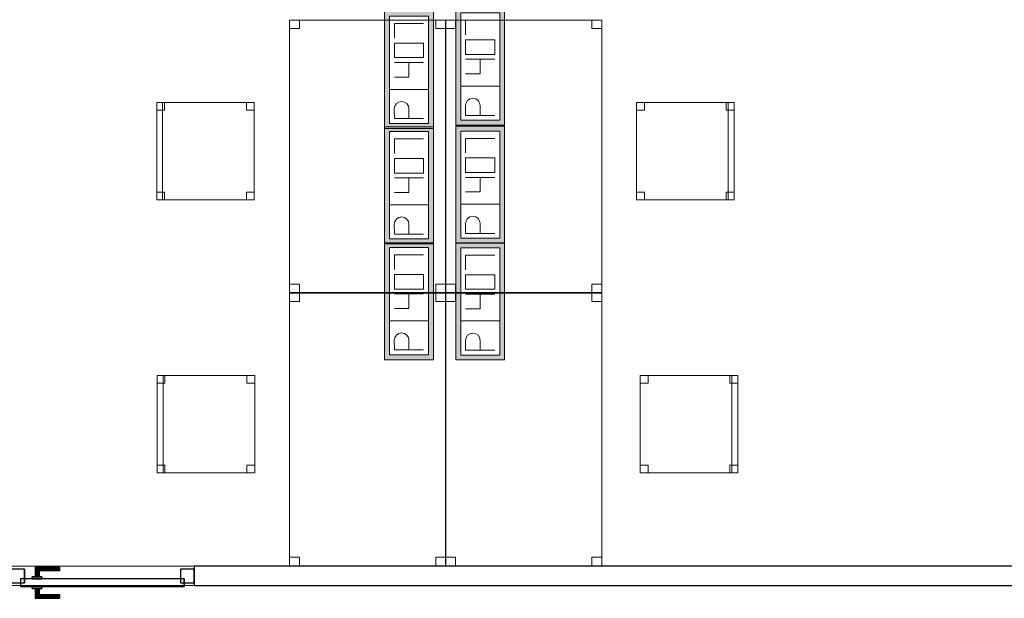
# Model space of a CAD drawing. Header units: metres. Extents: x 397.7 to 427.5, y 12.7 to 28.4.
# Tile 20 of 130: x 404.4 to 409.5, y 18.1 to 21. Entities that reach past the tile are written whole.
import ezdxf

# ---------------------------------------------------------------- set-up
doc = ezdxf.new("R2010")
doc.units = ezdxf.units.M
doc.layers.add('01_CARPINTERIA', color=5, linetype='Continuous', lineweight=25, true_color=0x0000ff)
for name, color, linetype, lineweight in [('02_MOBILIARIO', 7, 'Continuous', 18), ('A-DETL-____-MBND', 7, 'Continuous', 18), ('A-GENM-____-OTLN', 7, 'Continuous', 18), ('A-WALL-____-MCUT', 7, 'Continuous', 25), ('A-WALL-____-OTLN', 7, 'Continuous', 25)]:
    doc.layers.add(name, color=color, linetype=linetype, lineweight=lineweight)

# ---------------------------------------------------------------- blocks, each defined once
blk = doc.blocks.new('Family - Taula 140X80_P2-152811-05_ELEC_P2')
at = {"layer": 'A-DETL-____-MBND', "color": 253, "true_color": 0xaaaaaa}
for p, q in [((0, 1.3536), (0, 1.3973)), ((0, 1.3973), (0.05, 1.3973)), ((0.05, 1.3973), (0, 1.3973)), ((0, 1.3973), (0, 1.3536)), ((0, 0), (0, 1.3973)), ((0, 1.3973), (0.8001, 1.3973)), ((0.8001, 1.3973), (0, 1.3973)), ((0, 1.3973), (0, 0)), ((0.05, 1.3973), (0.05, 1.3536)), ((0.05, 1.3536), (0.05, 1.3973)), ((0.7501, 1.3536), (0.7501, 1.3973)), ((0.7501, 1.3973), (0.8001, 1.3973)), ((0.8001, 1.3973), (0.7501, 1.3973)), ((0.7501, 1.3973), (0.7501, 1.3536)), ((0.8001, 1.3973), (0.8001, 0)), ((0.8001, 0), (0.8001, 1.3973)), ((0.8001, 1.3973), (0.8001, 1.3536)), ((0.8001, 1.3536), (0.8001, 1.3973)), ((0.05, 1.3536), (0, 1.3536)), ((0, 1.3536), (0.05, 1.3536)), ((0.8001, 1.3536), (0.7501, 1.3536)), ((0.7501, 1.3536), (0.8001, 1.3536)), ((0, 0), (0, 0.0437)), ((0, 0.0437), (0.05, 0.0437)), ((0.05, 0.0437), (0, 0.0437)), ((0, 0.0437), (0, 0)), ((0.8001, 0), (0, 0)), ((0, 0), (0.8001, 0)), ((0.05, 0), (0, 0)), ((0, 0), (0.05, 0)), ((0.05, 0.0437), (0.05, 0)), ((0.05, 0), (0.05, 0.0437)), ((0.7501, 0), (0.7501, 0.0437)), ((0.7501, 0.0437), (0.8001, 0.0437)), ((0.8001, 0.0437), (0.7501, 0.0437)), ((0.7501, 0.0437), (0.7501, 0)), ((0.8001, 0), (0.7501, 0)), ((0.7501, 0), (0.8001, 0)), ((0.8001, 0.0437), (0.8001, 0)), ((0.8001, 0), (0.8001, 0.0437))]:
    blk.add_line(p, q, dxfattribs=at)
blk = doc.blocks.new('Family - Cadira d_Oficina_P2-152942-05_ELEC_P2')
at = {"layer": 'A-DETL-____-MBND', "color": 253, "true_color": 0xaaaaaa}
for p, q in [((0, 0), (0, 0.5)), ((0, 0.5), (0.5, 0.5)), ((0.5, 0.5), (0, 0.5)), ((0, 0.5), (0, 0)), ((0, 0.46), (0, 0.5)), ((0, 0.5), (0.04, 0.5)), ((0, 0.5), (0, 0.46)), ((0.04, 0.5), (0, 0.5)), ((0.04, 0.46), (0, 0.46)), ((0, 0.46), (0.04, 0.46)), ((0.04, 0.5), (0.04, 0.46)), ((0.04, 0.46), (0.04, 0.5)), ((0.46, 0.46), (0.46, 0.5)), ((0.46, 0.5), (0.5, 0.5)), ((0.46, 0.5), (0.46, 0.46)), ((0.5, 0.5), (0.46, 0.5)), ((0.5, 0.46), (0.46, 0.46)), ((0.46, 0.46), (0.5, 0.46)), ((0.47, 0), (0.47, 0.5)), ((0.47, 0.5), (0.5, 0.5)), ((0.47, 0.5), (0.47, 0)), ((0.5, 0.5), (0.47, 0.5)), ((0.5, 0.5), (0.5, 0)), ((0.5, 0), (0.5, 0.5)), ((0.5, 0.5), (0.5, 0)), ((0.5, 0), (0.5, 0.5)), ((0.5, 0.5), (0.5, 0.46)), ((0.5, 0.46), (0.5, 0.5)), ((0, 0), (0, 0.04)), ((0, 0.04), (0.04, 0.04)), ((0, 0.04), (0, 0)), ((0.04, 0.04), (0, 0.04)), ((0.04, 0), (0, 0)), ((0, 0), (0.04, 0)), ((0.5, 0), (0, 0)), ((0, 0), (0.5, 0)), ((0.04, 0.04), (0.04, 0)), ((0.04, 0), (0.04, 0.04)), ((0.46, 0), (0.46, 0.04)), ((0.46, 0.04), (0.5, 0.04)), ((0.46, 0.04), (0.46, 0)), ((0.5, 0.04), (0.46, 0.04)), ((0.5, 0), (0.46, 0)), ((0.46, 0), (0.5, 0)), ((0.47, 0), (0.5, 0)), ((0.5, 0.04), (0.5, 0)), ((0.5, 0), (0.5, 0.04)), ((0.5, 0), (0.47, 0))]:
    blk.add_line(p, q, dxfattribs=at)
blk = doc.blocks.new('Family - Cadira d_Oficina_P2-152973-05_ELEC_P2')
at = {"layer": 'A-DETL-____-MBND', "color": 253, "true_color": 0xaaaaaa}
for p, q in [((0, 0), (0, 0.5)), ((0, 0.5), (0.5, 0.5)), ((0, 0.5), (0, 0)), ((0.5, 0.5), (0, 0.5)), ((0, 0.5), (0.04, 0.5)), ((0, 0.46), (0, 0.5)), ((0.04, 0.5), (0, 0.5)), ((0, 0.5), (0, 0.46)), ((0, 0.5), (0.03, 0.5)), ((0, 0), (0, 0.5)), ((0.03, 0.5), (0, 0.5)), ((0, 0.5), (0, 0)), ((0.04, 0.46), (0, 0.46)), ((0, 0.46), (0.04, 0.46)), ((0.03, 0.5), (0.03, 0)), ((0.03, 0), (0.03, 0.5)), ((0.04, 0.5), (0.04, 0.46)), ((0.04, 0.46), (0.04, 0.5)), ((0.46, 0.5), (0.5, 0.5)), ((0.46, 0.46), (0.46, 0.5)), ((0.5, 0.5), (0.46, 0.5)), ((0.46, 0.5), (0.46, 0.46)), ((0.5, 0.46), (0.46, 0.46)), ((0.46, 0.46), (0.5, 0.46)), ((0.5, 0.5), (0.5, 0)), ((0.5, 0), (0.5, 0.5)), ((0.5, 0.5), (0.5, 0.46)), ((0.5, 0.46), (0.5, 0.5)), ((0, 0.04), (0.04, 0.04)), ((0, 0), (0, 0.04)), ((0.04, 0.04), (0, 0.04)), ((0, 0.04), (0, 0)), ((0.5, 0), (0, 0)), ((0, 0), (0.5, 0)), ((0.04, 0), (0, 0)), ((0, 0), (0.04, 0)), ((0, 0), (0.03, 0)), ((0.04, 0.04), (0.04, 0)), ((0.04, 0), (0.04, 0.04)), ((0.46, 0.04), (0.5, 0.04)), ((0.46, 0), (0.46, 0.04)), ((0.5, 0.04), (0.46, 0.04)), ((0.46, 0.04), (0.46, 0)), ((0.46, 0), (0.5, 0)), ((0.5, 0.04), (0.5, 0)), ((0.5, 0), (0.5, 0.04)), ((0.03, 0), (0, 0)), ((0.5, 0), (0.46, 0))]:
    blk.add_line(p, q, dxfattribs=at)
blk = doc.blocks.new('Family - Cadira d_Oficina_P2-152995-05_ELEC_P2')
at = {"layer": 'A-DETL-____-MBND', "color": 253, "true_color": 0xaaaaaa}
for p, q in [((0, 0.46), (0, 0.5)), ((0, 0.5), (0.04, 0.5)), ((0, 0.5), (0, 0.46)), ((0.04, 0.5), (0, 0.5)), ((0, 0), (0, 0.5)), ((0, 0.5), (0.5, 0.5)), ((0.5, 0.5), (0, 0.5)), ((0, 0.5), (0, 0)), ((0.04, 0.46), (0, 0.46)), ((0, 0.46), (0.04, 0.46)), ((0.04, 0.5), (0.04, 0.46)), ((0.04, 0.46), (0.04, 0.5)), ((0.46, 0.46), (0.46, 0.5)), ((0.46, 0.5), (0.5, 0.5)), ((0.46, 0.5), (0.46, 0.46)), ((0.5, 0.5), (0.46, 0.5)), ((0.5, 0.46), (0.46, 0.46)), ((0.46, 0.46), (0.5, 0.46)), ((0.47, 0), (0.47, 0.5)), ((0.47, 0.5), (0.5, 0.5)), ((0.47, 0.5), (0.47, 0)), ((0.5, 0.5), (0.47, 0.5)), ((0.5, 0.5), (0.5, 0.46)), ((0.5, 0.46), (0.5, 0.5)), ((0.5, 0.5), (0.5, 0)), ((0.5, 0), (0.5, 0.5)), ((0.5, 0.5), (0.5, 0)), ((0.5, 0), (0.5, 0.5)), ((0, 0), (0, 0.04)), ((0, 0.04), (0.04, 0.04)), ((0, 0.04), (0, 0)), ((0.04, 0.04), (0, 0.04)), ((0.04, 0), (0, 0)), ((0, 0), (0.04, 0)), ((0.5, 0), (0, 0)), ((0, 0), (0.5, 0)), ((0.04, 0.04), (0.04, 0)), ((0.04, 0), (0.04, 0.04)), ((0.46, 0), (0.46, 0.04)), ((0.46, 0.04), (0.5, 0.04)), ((0.46, 0.04), (0.46, 0)), ((0.5, 0.04), (0.46, 0.04)), ((0.5, 0), (0.46, 0)), ((0.46, 0), (0.5, 0)), ((0.47, 0), (0.5, 0)), ((0.5, 0.04), (0.5, 0)), ((0.5, 0), (0.5, 0.04)), ((0.5, 0), (0.47, 0))]:
    blk.add_line(p, q, dxfattribs=at)
blk = doc.blocks.new('Family - Cadira d_Oficina_P2-153012-05_ELEC_P2')
at = {"layer": 'A-DETL-____-MBND', "color": 253, "true_color": 0xaaaaaa}
for p, q in [((0, 0.5), (0.03, 0.5)), ((0, 0), (0, 0.5)), ((0.03, 0.5), (0, 0.5)), ((0, 0.5), (0, 0)), ((0, 0.5), (0.04, 0.5)), ((0, 0.46), (0, 0.5)), ((0.04, 0.5), (0, 0.5)), ((0, 0.5), (0, 0.46)), ((0, 0), (0, 0.5)), ((0, 0.5), (0.5, 0.5)), ((0, 0.5), (0, 0)), ((0.5, 0.5), (0, 0.5)), ((0.04, 0.46), (0, 0.46)), ((0, 0.46), (0.04, 0.46)), ((0.03, 0.5), (0.03, 0)), ((0.03, 0), (0.03, 0.5)), ((0.04, 0.5), (0.04, 0.46)), ((0.04, 0.46), (0.04, 0.5)), ((0.46, 0.5), (0.5, 0.5)), ((0.46, 0.46), (0.46, 0.5)), ((0.5, 0.5), (0.46, 0.5)), ((0.46, 0.5), (0.46, 0.46)), ((0.5, 0.46), (0.46, 0.46)), ((0.46, 0.46), (0.5, 0.46)), ((0.5, 0.5), (0.5, 0)), ((0.5, 0), (0.5, 0.5)), ((0.5, 0.5), (0.5, 0.46)), ((0.5, 0.46), (0.5, 0.5)), ((0, 0.04), (0.04, 0.04)), ((0, 0), (0, 0.04)), ((0.04, 0.04), (0, 0.04)), ((0, 0.04), (0, 0)), ((0, 0), (0.03, 0)), ((0.04, 0), (0, 0)), ((0, 0), (0.04, 0)), ((0.5, 0), (0, 0)), ((0, 0), (0.5, 0)), ((0.04, 0.04), (0.04, 0)), ((0.04, 0), (0.04, 0.04)), ((0.46, 0.04), (0.5, 0.04)), ((0.46, 0), (0.46, 0.04)), ((0.5, 0.04), (0.46, 0.04)), ((0.46, 0.04), (0.46, 0)), ((0.46, 0), (0.5, 0)), ((0.5, 0.04), (0.5, 0)), ((0.5, 0), (0.5, 0.04)), ((0.03, 0), (0, 0)), ((0.5, 0), (0.46, 0))]:
    blk.add_line(p, q, dxfattribs=at)
blk = doc.blocks.new('Family - Taula 140X80_P2-153091-05_ELEC_P2')
at = {"layer": 'A-DETL-____-MBND', "color": 253, "true_color": 0xaaaaaa}
for p, q in [((0, 1.3536), (0, 1.3973)), ((0, 1.3973), (0.05, 1.3973)), ((0, 1.3973), (0, 1.3536)), ((0.05, 1.3973), (0, 1.3973)), ((0, 0), (0, 1.3973)), ((0, 1.3973), (0.8001, 1.3973)), ((0, 1.3973), (0, 0)), ((0.8001, 1.3973), (0, 1.3973)), ((0.05, 1.3973), (0.05, 1.3536)), ((0.05, 1.3536), (0.05, 1.3973)), ((0.7501, 1.3536), (0.7501, 1.3973)), ((0.7501, 1.3973), (0.8001, 1.3973)), ((0.7501, 1.3973), (0.7501, 1.3536)), ((0.8001, 1.3973), (0.7501, 1.3973)), ((0.8001, 1.3973), (0.8001, 1.3536)), ((0.8001, 1.3536), (0.8001, 1.3973)), ((0.8001, 1.3973), (0.8001, 0)), ((0.8001, 0), (0.8001, 1.3973)), ((0.05, 1.3536), (0, 1.3536)), ((0, 1.3536), (0.05, 1.3536)), ((0.8001, 1.3536), (0.7501, 1.3536)), ((0.7501, 1.3536), (0.8001, 1.3536)), ((0, 0), (0, 0.0437)), ((0, 0.0437), (0.05, 0.0437)), ((0, 0.0437), (0, 0)), ((0.05, 0.0437), (0, 0.0437)), ((0.05, 0), (0, 0)), ((0, 0), (0.05, 0)), ((0.8001, 0), (0, 0)), ((0, 0), (0.8001, 0)), ((0.05, 0.0437), (0.05, 0)), ((0.05, 0), (0.05, 0.0437)), ((0.7501, 0), (0.7501, 0.0437)), ((0.7501, 0.0437), (0.8001, 0.0437)), ((0.8001, 0.0437), (0.7501, 0.0437)), ((0.7501, 0.0437), (0.7501, 0)), ((0.8001, 0), (0.7501, 0)), ((0.7501, 0), (0.8001, 0)), ((0.8001, 0), (0.8001, 0.0437)), ((0.8001, 0.0437), (0.8001, 0))]:
    blk.add_line(p, q, dxfattribs=at)
blk = doc.blocks.new('Family - Taula 140X80_P2-153212-05_ELEC_P2')
at = {"layer": 'A-DETL-____-MBND', "color": 253, "true_color": 0xaaaaaa}
for p, q in [((0, 1.3536), (0, 1.3973)), ((0, 1.3973), (0.05, 1.3973)), ((0, 1.3973), (0, 1.3536)), ((0.05, 1.3973), (0, 1.3973)), ((0, 0), (0, 1.3973)), ((0, 1.3973), (0.8001, 1.3973)), ((0, 1.3973), (0, 0)), ((0.8001, 1.3973), (0, 1.3973)), ((0.05, 1.3973), (0.05, 1.3536)), ((0.05, 1.3536), (0.05, 1.3973)), ((0.7501, 1.3536), (0.7501, 1.3973)), ((0.7501, 1.3973), (0.8001, 1.3973)), ((0.7501, 1.3973), (0.7501, 1.3536)), ((0.8001, 1.3973), (0.7501, 1.3973)), ((0.8001, 1.3973), (0.8001, 1.3536)), ((0.8001, 1.3536), (0.8001, 1.3973)), ((0.8001, 1.3973), (0.8001, 0)), ((0.8001, 0), (0.8001, 1.3973)), ((0.05, 1.3536), (0, 1.3536)), ((0, 1.3536), (0.05, 1.3536)), ((0.8001, 1.3536), (0.7501, 1.3536)), ((0.7501, 1.3536), (0.8001, 1.3536)), ((0, 0), (0, 0.0437)), ((0, 0.0437), (0.05, 0.0437)), ((0, 0.0437), (0, 0)), ((0.05, 0.0437), (0, 0.0437)), ((0.05, 0), (0, 0)), ((0, 0), (0.05, 0)), ((0.8001, 0), (0, 0)), ((0, 0), (0.8001, 0)), ((0.05, 0.0437), (0.05, 0)), ((0.05, 0), (0.05, 0.0437)), ((0.7501, 0), (0.7501, 0.0437)), ((0.7501, 0.0437), (0.8001, 0.0437)), ((0.8001, 0.0437), (0.7501, 0.0437)), ((0.7501, 0.0437), (0.7501, 0)), ((0.8001, 0), (0.7501, 0)), ((0.7501, 0), (0.8001, 0)), ((0.8001, 0), (0.8001, 0.0437)), ((0.8001, 0.0437), (0.8001, 0))]:
    blk.add_line(p, q, dxfattribs=at)
blk = doc.blocks.new('Family - LONDR55-XX_ZZ-ARQ-CAA-M3D-Londres55-153239-05_ELEC_P2')
at = {"layer": '01_CARPINTERIA', "color": 161, "true_color": 0xaaaaff}
for p, q in [((0.69, 0.1487), (0.69, 0.15)), ((0.69, 0.15), (0.69, 0.1487)), ((0.815, 0.15), (0.69, 0.15)), ((0.69, 0.145), (0.69, 0.1487)), ((0.69, 0.1487), (0.69, 0.145)), ((0.8137, 0.1487), (0.69, 0.1487)), ((0.8137, 0.1487), (0.69, 0.1487)), ((0.69, 0.14), (0.69, 0.145)), ((0.69, 0.145), (0.69, 0.14)), ((0.81, 0.145), (0.69, 0.145)), ((0.81, 0.145), (0.69, 0.145)), ((0.69, 0.135), (0.69, 0.14)), ((0.69, 0.14), (0.69, 0.135)), ((0.69, 0.14), (0.805, 0.14)), ((0.805, 0.14), (0.69, 0.14)), ((0.69, 0.135), (0.69, 0.1313)), ((0.69, 0.1313), (0.69, 0.135)), ((0.8, 0.135), (0.69, 0.135)), ((0.8, 0.135), (0.69, 0.135)), ((0.69, 0.1313), (0.69, 0.13)), ((0.69, 0.13), (0.69, 0.1313)), ((0.7963, 0.1313), (0.69, 0.1313)), ((0.7963, 0.1313), (0.69, 0.1313)), ((0.795, 0.13), (0.69, 0.13)), ((0.795, 0.13), (0.7963, 0.1313)), ((0.7963, 0.1313), (0.795, 0.13)), ((0.795, 0.1), (0.795, 0.13)), ((0.7963, 0.1313), (0.8, 0.135)), ((0.8, 0.135), (0.7963, 0.1313)), ((0.7963, 0.1), (0.7963, 0.1313)), ((0.7963, 0.1), (0.7963, 0.1313)), ((0.8, 0.135), (0.805, 0.14)), ((0.805, 0.14), (0.8, 0.135)), ((0.8, 0.1), (0.8, 0.135)), ((0.8, 0.1), (0.8, 0.135)), ((0.81, 0.145), (0.805, 0.14)), ((0.805, 0.14), (0.81, 0.145)), ((0.805, 0.14), (0.805, 0.1)), ((0.805, 0.1), (0.805, 0.14)), ((0.8137, 0.1487), (0.81, 0.145)), ((0.81, 0.145), (0.8137, 0.1487)), ((0.81, 0.1), (0.81, 0.145)), ((0.81, 0.1), (0.81, 0.145)), ((0.815, 0.15), (0.8137, 0.1487)), ((0.8137, 0.1487), (0.815, 0.15)), ((0.8137, 0.1), (0.8137, 0.1487)), ((0.8137, 0.1), (0.8137, 0.1487)), ((0.815, 0.1), (0.815, 0.15)), ((0.07, 0.07), (0, 0.07)), ((0, 0.07), (0, 0)), ((0.07, 0.07), (0, 0.07)), ((0, 0), (0, 0.07)), ((0.89, 0.09), (0.05, 0.09)), ((0.05, 0.09), (0.05, 0.05)), ((0.89, 0.09), (0.05, 0.09)), ((0.05, 0.05), (0.05, 0.09)), ((0.07, 0), (0.07, 0.07)), ((0.07, 0), (0.07, 0.07)), ((0.83, 0.1), (0.78, 0.1)), ((0.78, 0.1), (0.83, 0.1)), ((0.78, 0.09), (0.78, 0.1)), ((0.78, 0.09), (0.78, 0.1)), ((0.83, 0.09), (0.78, 0.09)), ((0.78, 0.09), (0.83, 0.09)), ((0.7963, 0.1), (0.795, 0.1)), ((0.795, 0.1), (0.7963, 0.1)), ((0.8, 0.1), (0.7963, 0.1)), ((0.7963, 0.1), (0.8, 0.1)), ((0.805, 0.1), (0.8, 0.1)), ((0.8, 0.1), (0.805, 0.1)), ((0.81, 0.1), (0.805, 0.1)), ((0.805, 0.1), (0.81, 0.1)), ((0.81, 0.1), (0.8137, 0.1)), ((0.8137, 0.1), (0.81, 0.1)), ((0.8137, 0.1), (0.815, 0.1)), ((0.815, 0.1), (0.8137, 0.1)), ((0.83, 0.09), (0.83, 0.1)), ((0.83, 0.1), (0.83, 0.09)), ((0.94, 0.07), (0.87, 0.07)), ((0.87, 0.07), (0.87, 0)), ((0.94, 0.07), (0.87, 0.07)), ((0.87, 0), (0.87, 0.07)), ((0.89, 0.05), (0.89, 0.09)), ((0.89, 0.05), (0.89, 0.09)), ((0.94, 0), (0.94, 0.07)), ((0.94, 0), (0.94, 0.07)), ((0, 0), (0.07, 0)), ((0, 0), (0.07, 0)), ((0.05, 0.05), (0.89, 0.05)), ((0.05, 0.05), (0.89, 0.05)), ((0.69, 0.0087), (0.69, 0.01)), ((0.69, 0.01), (0.69, 0.0087)), ((0.69, 0.01), (0.795, 0.01)), ((0.69, 0.005), (0.69, 0.0087)), ((0.69, 0.0087), (0.69, 0.005)), ((0.69, 0.0087), (0.7963, 0.0087)), ((0.69, 0.0087), (0.7963, 0.0087)), ((0.69, 0), (0.69, 0.005)), ((0.69, 0.005), (0.69, 0)), ((0.69, 0.005), (0.8, 0.005)), ((0.69, 0.005), (0.8, 0.005)), ((0.69, -0.005), (0.69, 0)), ((0.69, 0), (0.69, -0.005)), ((0.805, 0), (0.69, 0)), ((0.69, 0), (0.805, 0)), ((0.78, 0.05), (0.83, 0.05)), ((0.83, 0.05), (0.78, 0.05)), ((0.78, 0.04), (0.78, 0.05)), ((0.78, 0.04), (0.78, 0.05)), ((0.78, 0.04), (0.83, 0.04)), ((0.83, 0.04), (0.78, 0.04)), ((0.7963, 0.04), (0.795, 0.04)), ((0.795, 0.04), (0.7963, 0.04)), ((0.795, 0.01), (0.795, 0.04)), ((0.7963, 0.0087), (0.795, 0.01)), ((0.795, 0.01), (0.7963, 0.0087)), ((0.8, 0.04), (0.7963, 0.04)), ((0.7963, 0.04), (0.8, 0.04)), ((0.7963, 0.0087), (0.7963, 0.04)), ((0.7963, 0.0087), (0.7963, 0.04)), ((0.8, 0.005), (0.7963, 0.0087)), ((0.7963, 0.0087), (0.8, 0.005)), ((0.8, 0.04), (0.805, 0.04)), ((0.805, 0.04), (0.8, 0.04)), ((0.8, 0.005), (0.8, 0.04)), ((0.8, 0.005), (0.8, 0.04)), ((0.805, 0), (0.8, 0.005)), ((0.8, 0.005), (0.805, 0)), ((0.805, 0.04), (0.81, 0.04)), ((0.81, 0.04), (0.805, 0.04)), ((0.805, 0.04), (0.805, 0)), ((0.805, 0), (0.805, 0.04)), ((0.805, 0), (0.81, -0.005)), ((0.81, 0.04), (0.8137, 0.04)), ((0.8137, 0.04), (0.81, 0.04)), ((0.81, -0.005), (0.81, 0.04)), ((0.81, -0.005), (0.81, 0.04)), ((0.8137, 0.04), (0.815, 0.04)), ((0.815, 0.04), (0.8137, 0.04)), ((0.8137, -0.0087), (0.8137, 0.04)), ((0.8137, -0.0087), (0.8137, 0.04)), ((0.815, -0.01), (0.815, 0.04)), ((0.83, 0.04), (0.83, 0.05)), ((0.83, 0.05), (0.83, 0.04)), ((0.87, 0), (0.94, 0)), ((0.87, 0), (0.94, 0)), ((0.69, -0.005), (0.69, -0.0087)), ((0.69, -0.0087), (0.69, -0.005)), ((0.69, -0.005), (0.81, -0.005)), ((0.69, -0.005), (0.81, -0.005)), ((0.69, -0.0087), (0.69, -0.01)), ((0.69, -0.01), (0.69, -0.0087)), ((0.69, -0.0087), (0.8137, -0.0087)), ((0.69, -0.0087), (0.8137, -0.0087)), ((0.69, -0.01), (0.815, -0.01)), ((0.81, -0.005), (0.805, 0)), ((0.81, -0.005), (0.8137, -0.0087)), ((0.8137, -0.0087), (0.81, -0.005)), ((0.8137, -0.0087), (0.815, -0.01)), ((0.815, -0.01), (0.8137, -0.0087))]:
    blk.add_line(p, q, dxfattribs=at)
blk = doc.blocks.new('Family - Porta P2-153240-05_ELEC_P2')
blk.add_blockref('Family - LONDR55-XX_ZZ-ARQ-CAA-M3D-Londres55-153239-05_ELEC_P2', (0, 0))
blk = doc.blocks.new('Family - Taula 140X80_P2-153287-05_ELEC_P2')
at = {"layer": 'A-DETL-____-MBND', "color": 253, "true_color": 0xaaaaaa}
for p, q in [((0, 0), (0, 1.3973)), ((0, 1.3973), (0.8001, 1.3973)), ((0.8001, 1.3973), (0, 1.3973)), ((0, 1.3973), (0, 0)), ((0, 1.3536), (0, 1.3973)), ((0, 1.3973), (0.05, 1.3973)), ((0.05, 1.3973), (0, 1.3973)), ((0, 1.3973), (0, 1.3536)), ((0.05, 1.3973), (0.05, 1.3536)), ((0.05, 1.3536), (0.05, 1.3973)), ((0.7501, 1.3536), (0.7501, 1.3973)), ((0.7501, 1.3973), (0.8001, 1.3973)), ((0.8001, 1.3973), (0.7501, 1.3973)), ((0.7501, 1.3973), (0.7501, 1.3536)), ((0.8001, 1.3973), (0.8001, 0)), ((0.8001, 0), (0.8001, 1.3973)), ((0.8001, 1.3973), (0.8001, 1.3536)), ((0.8001, 1.3536), (0.8001, 1.3973)), ((0.05, 1.3536), (0, 1.3536)), ((0, 1.3536), (0.05, 1.3536)), ((0.8001, 1.3536), (0.7501, 1.3536)), ((0.7501, 1.3536), (0.8001, 1.3536)), ((0, 0), (0, 0.0437)), ((0, 0.0437), (0.05, 0.0437)), ((0.05, 0.0437), (0, 0.0437)), ((0, 0.0437), (0, 0)), ((0.05, 0), (0, 0)), ((0, 0), (0.05, 0)), ((0.8001, 0), (0, 0)), ((0, 0), (0.8001, 0)), ((0.05, 0.0437), (0.05, 0)), ((0.05, 0), (0.05, 0.0437)), ((0.7501, 0), (0.7501, 0.0437)), ((0.7501, 0.0437), (0.8001, 0.0437)), ((0.8001, 0.0437), (0.7501, 0.0437)), ((0.7501, 0.0437), (0.7501, 0)), ((0.8001, 0), (0.7501, 0)), ((0.7501, 0), (0.8001, 0)), ((0.8001, 0.0437), (0.8001, 0)), ((0.8001, 0), (0.8001, 0.0437))]:
    blk.add_line(p, q, dxfattribs=at)
blk = doc.blocks.new('Family - Evans P2-153319-05_ELEC_P2')
at = {"layer": 'A-WALL-____-MCUT', "color": 253, "true_color": 0xaaaaaa}
for p, q in [((6.0299, 0.1), (6.0299, 0)), ((14.3056, 0.1), (6.0299, 0.1)), ((6.0299, 0), (14.3056, 0))]:
    blk.add_line(p, q, dxfattribs=at)
at = {"layer": 'A-WALL-____-OTLN', "color": 253, "true_color": 0xaaaaaa}
for p, q in [((14.3056, 0.1), (6.0299, 0.1)), ((6.0299, 0.1), (6.0299, 0)), ((6.0299, 0), (14.3056, 0))]:
    blk.add_line(p, q, dxfattribs=at)
at = {"layer": 'A-WALL-____-OTLN', "color": 253, "lineweight": 18, "true_color": 0xaaaaaa}
blk.add_line((0, 0), (14.3056, 0), dxfattribs=at)
blk = doc.blocks.new('Family - Vano puerta-153321-05_ELEC_P2')
at = {"layer": 'A-GENM-____-OTLN', "color": 253, "true_color": 0xaaaaaa}
for p, q in [((404.3814, 18.2155), (404.3814, 18.1155)), ((405.3214, 18.2155), (404.3814, 18.2155)), ((404.3814, 18.2155), (404.3814, 18.1155)), ((404.3814, 18.2155), (405.3214, 18.2155)), ((405.3214, 18.1155), (405.3214, 18.2155)), ((405.3214, 18.2155), (405.3214, 18.1155)), ((404.3814, 18.1155), (405.3214, 18.1155)), ((405.3214, 18.1155), (404.3814, 18.1155))]:
    blk.add_line(p, q, dxfattribs=at)
blk = doc.blocks.new('LONDR55-XX_ZZ-ARQ-CAA-M3D-Londres55_ifc-1-05_ELEC_P2')
at = {"layer": '01_CARPINTERIA', "color": 253, "lineweight": 18, "true_color": 0xaaaaaa, "rotation": 180}
blk.add_blockref('Family - Porta P2-153240-05_ELEC_P2', (405.3214, 18.2005), dxfattribs=at)
at = {"layer": '02_MOBILIARIO', "color": 253, "lineweight": 18, "true_color": 0xaaaaaa}
for name, p in [('Family - Taula 140X80_P2-152811-05_ELEC_P2', (405.8116, 19.6178)), ('Family - Taula 140X80_P2-153091-05_ELEC_P2', (406.6116, 19.6178)), ('Family - Cadira d_Oficina_P2-153012-05_ELEC_P2', (405.1305, 20.0932)), ('Family - Cadira d_Oficina_P2-152995-05_ELEC_P2', (407.5908, 20.0932)), ('Family - Taula 140X80_P2-153287-05_ELEC_P2', (405.8116, 18.2178)), ('Family - Taula 140X80_P2-153212-05_ELEC_P2', (406.6116, 18.2178)), ('Family - Cadira d_Oficina_P2-152973-05_ELEC_P2', (405.1324, 18.6932)), ('Family - Cadira d_Oficina_P2-152942-05_ELEC_P2', (407.6093, 18.6932))]:
    blk.add_blockref(name, p, dxfattribs=at)
at = {"layer": 'A-GENM-____-OTLN', "color": 253, "lineweight": 18, "true_color": 0xaaaaaa}
blk.add_blockref('Family - Vano puerta-153321-05_ELEC_P2', (0, 0), dxfattribs=at)
at = {"layer": 'A-WALL-____-OTLN', "color": 253, "lineweight": 18, "true_color": 0xaaaaaa}
blk.add_blockref('Family - Evans P2-153319-05_ELEC_P2', (399.2915, 18.1155), dxfattribs=at)
blk = doc.blocks.new('ZYR_05_02_05 PT 4COL Terra - 07 PT Terra _4SC-2SAI-2VD_-903856-05_ELEC_P2')
at = {"layer": 'A-DETL-____-MBND', "true_color": 0x3c0aff}
h = blk.add_hatch(color=180, dxfattribs=at)
h.paths.add_polyline_path([(-0.1178, 0.125), (-0.1178, -0.125), (0.4822, -0.125), (0.4822, 0.125)])
h.paths.add_polyline_path([(-0.0928, 0.1), (0.4572, 0.1), (0.4572, -0.1), (-0.0928, -0.1)])
at = {"layer": 'A-DETL-____-MBND', "color": 180, "true_color": 0x3c0aff}
for p, q in [((0.4822, 0.125), (-0.1178, 0.125)), ((-0.1178, 0.125), (-0.1178, -0.125)), ((-0.1178, 0.125), (0.4822, 0.125)), ((-0.1178, 0.125), (-0.1178, -0.125)), ((0.4822, -0.125), (0.4822, 0.125)), ((0.4822, 0.125), (0.4822, -0.125)), ((-0.0928, -0.1), (-0.0928, 0.1)), ((-0.0928, 0.1), (0.4572, 0.1)), ((-0.0928, 0.1), (0.4572, 0.1)), ((-0.0928, -0.1), (-0.0928, 0.1)), ((-0.0678, 0.075), (-0.0178, 0.0754)), ((-0.0678, 0.075), (-0.0678, -0.075)), ((0.0822, 0.1), (0.0822, -0.1)), ((0.1447, 0.075), (0.1447, 0)), ((0.2197, 0.075), (0.2197, -0.075)), ((0.3197, 0.075), (0.2447, 0.075)), ((0.2447, 0.075), (0.2447, -0.075)), ((0.3197, -0.075), (0.3197, 0.075)), ((0.3447, 0.075), (0.4197, 0.075)), ((0.4197, 0.075), (0.4197, -0.075)), ((0.4572, 0.1), (0.4572, -0.1)), ((0.4572, 0.1), (0.4572, -0.1)), ((-0.0678, 0), (-0.0178, 0)), ((0.1447, 0), (0.2197, 0)), ((0.4572, -0.1), (-0.0928, -0.1)), ((0.4572, -0.1), (-0.0928, -0.1)), ((0.2447, -0.075), (0.3197, -0.075)), ((-0.1178, -0.125), (0.4822, -0.125)), ((0.4822, -0.125), (-0.1178, -0.125))]:
    blk.add_line(p, q, dxfattribs=at)
blk.add_arc((-0.0178, 0.0377), 0.0377, 270, 90, dxfattribs=at)
blk = doc.blocks.new('ZYR_05_02_05 PT 4COL Terra - 07 PT Terra _4SC-2SAI-2VD_-903857-05_ELEC_P2')
at = {"layer": 'A-DETL-____-MBND', "true_color": 0x3c0aff}
h = blk.add_hatch(color=180, dxfattribs=at)
h.paths.add_polyline_path([(0.2568, -0.125), (0.8568, -0.125), (0.8568, 0.125), (0.2568, 0.125)])
h.paths.add_polyline_path([(0.2818, 0.1), (0.8318, 0.1), (0.8318, -0.1), (0.2818, -0.1)])
at = {"layer": 'A-DETL-____-MBND', "color": 180, "true_color": 0x3c0aff}
for p, q in [((0.8568, 0.125), (0.2568, 0.125)), ((0.2568, 0.125), (0.2568, -0.125)), ((0.2568, 0.125), (0.8568, 0.125)), ((0.2568, 0.125), (0.2568, -0.125)), ((0.8568, -0.125), (0.8568, 0.125)), ((0.8568, 0.125), (0.8568, -0.125)), ((0.2818, -0.1), (0.2818, 0.1)), ((0.2818, 0.1), (0.8318, 0.1)), ((0.2818, 0.1), (0.8318, 0.1)), ((0.2818, -0.1), (0.2818, 0.1)), ((0.3068, 0.075), (0.3568, 0.0754)), ((0.3068, 0.075), (0.3068, -0.075)), ((0.4568, 0.1), (0.4568, -0.1)), ((0.5193, 0.075), (0.5193, 0)), ((0.5943, 0.075), (0.5943, -0.075)), ((0.6943, 0.075), (0.6193, 0.075)), ((0.6193, 0.075), (0.6193, -0.075)), ((0.6943, -0.075), (0.6943, 0.075)), ((0.7193, 0.075), (0.7943, 0.075)), ((0.7943, 0.075), (0.7943, -0.075)), ((0.8318, 0.1), (0.8318, -0.1)), ((0.8318, 0.1), (0.8318, -0.1)), ((0.3068, 0), (0.3568, 0)), ((0.5193, 0), (0.5943, 0)), ((0.8318, -0.1), (0.2818, -0.1)), ((0.8318, -0.1), (0.2818, -0.1)), ((0.6193, -0.075), (0.6943, -0.075)), ((0.2568, -0.125), (0.8568, -0.125)), ((0.8568, -0.125), (0.2568, -0.125))]:
    blk.add_line(p, q, dxfattribs=at)
blk.add_arc((0.3568, 0.0377), 0.0377, 270, 90, dxfattribs=at)
blk = doc.blocks.new('ZYR_05_02_05 PT 4COL Terra - 07 PT Terra _4SC-2SAI-2VD_-903858-05_ELEC_P2')
at = {"layer": 'A-DETL-____-MBND', "true_color": 0x3c0aff}
h = blk.add_hatch(color=180, dxfattribs=at)
h.paths.add_polyline_path([(0.6285, 0.125), (0.6285, -0.125), (1.2285, -0.125), (1.2285, 0.125), (0.6701, 0.125)])
h.paths.add_polyline_path([(0.6535, -0.1), (0.6535, 0.1), (1.2035, 0.1), (1.2035, -0.1), (0.6701, -0.1)])
at = {"layer": 'A-DETL-____-MBND', "color": 180, "true_color": 0x3c0aff}
for p, q in [((1.2285, 0.125), (0.6285, 0.125)), ((0.6285, 0.125), (0.6285, -0.125)), ((0.6285, 0.125), (1.2285, 0.125)), ((0.6285, 0.125), (0.6285, -0.125)), ((1.2285, -0.125), (1.2285, 0.125)), ((1.2285, 0.125), (1.2285, -0.125)), ((0.6535, -0.1), (0.6535, 0.1)), ((0.6535, 0.1), (1.2035, 0.1)), ((0.6535, 0.1), (1.2035, 0.1)), ((0.6535, -0.1), (0.6535, 0.1)), ((0.6785, 0.075), (0.7285, 0.0754)), ((0.6785, 0.075), (0.6785, -0.075)), ((0.8285, 0.1), (0.8285, -0.1)), ((0.891, 0.075), (0.891, 0)), ((0.966, 0.075), (0.966, -0.075)), ((1.066, 0.075), (0.991, 0.075)), ((0.991, 0.075), (0.991, -0.075)), ((1.066, -0.075), (1.066, 0.075)), ((1.091, 0.075), (1.166, 0.075)), ((1.166, 0.075), (1.166, -0.075)), ((1.2035, 0.1), (1.2035, -0.1)), ((1.2035, 0.1), (1.2035, -0.1)), ((0.6785, 0), (0.7285, 0)), ((0.891, 0), (0.966, 0)), ((1.2035, -0.1), (0.6535, -0.1)), ((1.2035, -0.1), (0.6535, -0.1)), ((0.991, -0.075), (1.066, -0.075)), ((0.6285, -0.125), (1.2285, -0.125)), ((1.2285, -0.125), (0.6285, -0.125))]:
    blk.add_line(p, q, dxfattribs=at)
blk.add_arc((0.7285, 0.0377), 0.0377, 270, 90, dxfattribs=at)
blk = doc.blocks.new('ZYR_05_02_05 PT 4COL Terra - 07 PT Terra _4SC-2SAI-2VD_-903853-05_ELEC_P2')
at = {"layer": 'A-DETL-____-MBND', "true_color": 0x3c0aff}
h = blk.add_hatch(color=180, dxfattribs=at)
h.paths.add_polyline_path([(-0.1191, -0.125), (0.4809, -0.125), (0.4809, 0.125), (-0.1191, 0.125), (-0.1191, -0.1228)])
h.paths.add_polyline_path([(-0.0941, -0.1), (-0.0941, 0.1), (0.4559, 0.1), (0.4559, -0.1)])
at = {"layer": 'A-DETL-____-MBND', "color": 180, "true_color": 0x3c0aff}
for p, q in [((0.4809, 0.125), (-0.1191, 0.125)), ((-0.1191, 0.125), (-0.1191, -0.125)), ((-0.1191, 0.125), (0.4809, 0.125)), ((-0.1191, 0.125), (-0.1191, -0.125)), ((0.4809, -0.125), (0.4809, 0.125)), ((0.4809, 0.125), (0.4809, -0.125)), ((-0.0941, -0.1), (-0.0941, 0.1)), ((-0.0941, 0.1), (0.4559, 0.1)), ((-0.0941, 0.1), (0.4559, 0.1)), ((-0.0941, -0.1), (-0.0941, 0.1)), ((-0.0691, 0.075), (-0.0191, 0.0754)), ((-0.0691, 0.075), (-0.0691, -0.075)), ((0.0809, 0.1), (0.0809, -0.1)), ((0.1434, 0.075), (0.1434, 0)), ((0.2184, 0.075), (0.2184, -0.075)), ((0.3184, 0.075), (0.2434, 0.075)), ((0.2434, 0.075), (0.2434, -0.075)), ((0.3184, -0.075), (0.3184, 0.075)), ((0.3434, 0.075), (0.4184, 0.075)), ((0.4184, 0.075), (0.4184, -0.075)), ((0.4559, 0.1), (0.4559, -0.1)), ((0.4559, 0.1), (0.4559, -0.1)), ((-0.0691, 0), (-0.0191, 0)), ((0.1434, 0), (0.2184, 0)), ((0.4559, -0.1), (-0.0941, -0.1)), ((0.4559, -0.1), (-0.0941, -0.1)), ((0.2434, -0.075), (0.3184, -0.075)), ((-0.1191, -0.125), (0.4809, -0.125)), ((0.4809, -0.125), (-0.1191, -0.125))]:
    blk.add_line(p, q, dxfattribs=at)
blk.add_arc((-0.0191, 0.0377), 0.0377, 270, 90, dxfattribs=at)
blk = doc.blocks.new('ZYR_05_02_05 PT 4COL Terra - 07 PT Terra _4SC-2SAI-2VD_-903854-05_ELEC_P2')
at = {"layer": 'A-DETL-____-MBND', "true_color": 0x3c0aff}
h = blk.add_hatch(color=180, dxfattribs=at)
h.paths.add_polyline_path([(0.2599, -0.125), (0.8599, -0.125), (0.8599, 0.125), (0.2599, 0.125), (0.2599, -0.1228)])
h.paths.add_polyline_path([(0.2849, -0.1), (0.2849, 0.1), (0.8349, 0.1), (0.8349, -0.1)])
at = {"layer": 'A-DETL-____-MBND', "color": 180, "true_color": 0x3c0aff}
for p, q in [((0.8599, 0.125), (0.2599, 0.125)), ((0.2599, 0.125), (0.2599, -0.125)), ((0.2599, 0.125), (0.8599, 0.125)), ((0.2599, 0.125), (0.2599, -0.125)), ((0.8599, -0.125), (0.8599, 0.125)), ((0.8599, 0.125), (0.8599, -0.125)), ((0.2849, -0.1), (0.2849, 0.1)), ((0.2849, 0.1), (0.8349, 0.1)), ((0.2849, 0.1), (0.8349, 0.1)), ((0.2849, -0.1), (0.2849, 0.1)), ((0.3099, 0.075), (0.3599, 0.0754)), ((0.3099, 0.075), (0.3099, -0.075)), ((0.4599, 0.1), (0.4599, -0.1)), ((0.5224, 0.075), (0.5224, 0)), ((0.5974, 0.075), (0.5974, -0.075)), ((0.6974, 0.075), (0.6224, 0.075)), ((0.6224, 0.075), (0.6224, -0.075)), ((0.6974, -0.075), (0.6974, 0.075)), ((0.7224, 0.075), (0.7974, 0.075)), ((0.7974, 0.075), (0.7974, -0.075)), ((0.8349, 0.1), (0.8349, -0.1)), ((0.8349, 0.1), (0.8349, -0.1)), ((0.3099, 0), (0.3599, 0)), ((0.5224, 0), (0.5974, 0)), ((0.8349, -0.1), (0.2849, -0.1)), ((0.8349, -0.1), (0.2849, -0.1)), ((0.6224, -0.075), (0.6974, -0.075)), ((0.2599, -0.125), (0.8599, -0.125)), ((0.8599, -0.125), (0.2599, -0.125))]:
    blk.add_line(p, q, dxfattribs=at)
blk.add_arc((0.3599, 0.0377), 0.0377, 270, 90, dxfattribs=at)
blk = doc.blocks.new('ZYR_05_02_05 PT 4COL Terra - 07 PT Terra _4SC-2SAI-2VD_-903855-05_ELEC_P2')
at = {"layer": 'A-DETL-____-MBND', "true_color": 0x3c0aff}
h = blk.add_hatch(color=180, dxfattribs=at)
h.paths.add_polyline_path([(0.6452, -0.125), (1.2452, -0.125), (1.2452, 0.125), (0.6452, 0.125), (0.6452, -0.1228)])
h.paths.add_polyline_path([(0.6702, -0.1), (0.6702, 0.1), (1.2202, 0.1), (1.2202, -0.1)])
at = {"layer": 'A-DETL-____-MBND', "color": 180, "true_color": 0x3c0aff}
for p, q in [((1.2452, 0.125), (0.6452, 0.125)), ((0.6452, 0.125), (0.6452, -0.125)), ((0.6452, 0.125), (1.2452, 0.125)), ((0.6452, 0.125), (0.6452, -0.125)), ((1.2452, -0.125), (1.2452, 0.125)), ((1.2452, 0.125), (1.2452, -0.125)), ((0.6702, -0.1), (0.6702, 0.1)), ((0.6702, 0.1), (1.2202, 0.1)), ((0.6702, 0.1), (1.2202, 0.1)), ((0.6702, -0.1), (0.6702, 0.1)), ((0.6952, 0.075), (0.7452, 0.0754)), ((0.6952, 0.075), (0.6952, -0.075)), ((0.8452, 0.1), (0.8452, -0.1)), ((0.9077, 0.075), (0.9077, 0)), ((0.9827, 0.075), (0.9827, -0.075)), ((1.0827, 0.075), (1.0077, 0.075)), ((1.0077, 0.075), (1.0077, -0.075)), ((1.0827, -0.075), (1.0827, 0.075)), ((1.1077, 0.075), (1.1827, 0.075)), ((1.1827, 0.075), (1.1827, -0.075)), ((1.2202, 0.1), (1.2202, -0.1)), ((1.2202, 0.1), (1.2202, -0.1)), ((0.6952, 0), (0.7452, 0)), ((0.9077, 0), (0.9827, 0)), ((1.2202, -0.1), (0.6702, -0.1)), ((1.2202, -0.1), (0.6702, -0.1)), ((1.0077, -0.075), (1.0827, -0.075)), ((0.6452, -0.125), (1.2452, -0.125)), ((1.2452, -0.125), (0.6452, -0.125))]:
    blk.add_line(p, q, dxfattribs=at)
blk.add_arc((0.7452, 0.0377), 0.0377, 270, 90, dxfattribs=at)

msp = doc.modelspace()

# ---------------------------------------------------------------- block references
at = {"lineweight": 5}
msp.add_blockref('LONDR55-XX_ZZ-ARQ-CAA-M3D-Londres55_ifc-1-05_ELEC_P2', (0, 0), dxfattribs=at)
at = {"layer": 'A-DETL-____-MBND', "color": 180, "true_color": 0x3c0aff, "rotation": 90.00000000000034}
for name, p in [('ZYR_05_02_05 PT 4COL Terra - 07 PT Terra _4SC-2SAI-2VD_-903858-05_ELEC_P2', (406.4236, 19.8314)), ('ZYR_05_02_05 PT 4COL Terra - 07 PT Terra _4SC-2SAI-2VD_-903855-05_ELEC_P2', (406.7886, 19.8314)), ('ZYR_05_02_05 PT 4COL Terra - 07 PT Terra _4SC-2SAI-2VD_-903857-05_ELEC_P2', (406.4236, 19.6114)), ('ZYR_05_02_05 PT 4COL Terra - 07 PT Terra _4SC-2SAI-2VD_-903854-05_ELEC_P2', (406.7886, 19.6114)), ('ZYR_05_02_05 PT 4COL Terra - 07 PT Terra _4SC-2SAI-2VD_-903856-05_ELEC_P2', (406.4236, 19.3914)), ('ZYR_05_02_05 PT 4COL Terra - 07 PT Terra _4SC-2SAI-2VD_-903853-05_ELEC_P2', (406.7886, 19.3914))]:
    msp.add_blockref(name, p, dxfattribs=at)

doc.saveas('drawing.dxf')
